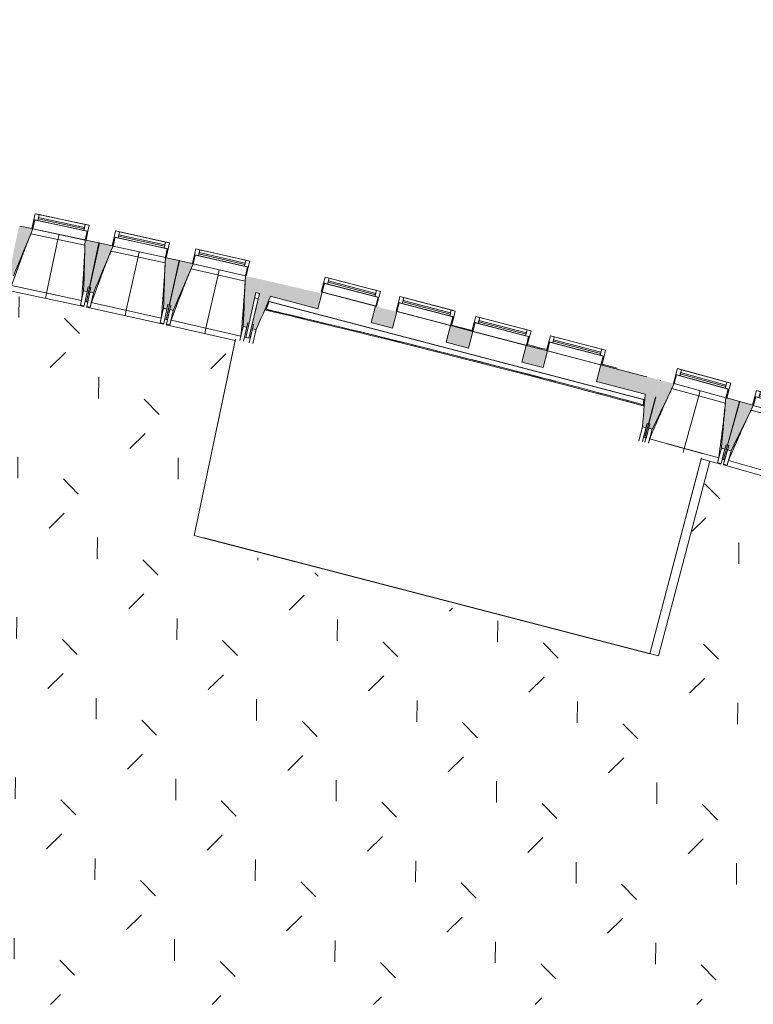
# Model space of a CAD drawing. Header units: centimetres. Extents: x -2721 to 2869, y -4046 to 286.
# Tile 19 of 29: x 441 to 1250, y -4046 to -2961. Entities that reach past the tile are written whole.
import ezdxf

# ---------------------------------------------------------------- set-up
doc = ezdxf.new("R2010")
doc.units = ezdxf.units.CM
for name, color, linetype, lineweight in [('0-1', 7, 'Continuous', 5), ('ANNOTATIONS-1', 7, 'Continuous', 18), ('MENUISERIES', 7, 'Continuous', 9), ('MENUISERIES-1', 7, 'Continuous', 13), ('MUR-1', 7, 'Continuous', 18), ('MUR_C-1', 7, 'Continuous', 18), ('OSSATURE', 7, 'Continuous', 9), ('OSSATURE_C', 7, 'Continuous', 9), ('SOL', 7, 'Continuous', 13), ('SOL-1', 7, 'Continuous', 18), ('Z', 7, 'Continuous', 9)]:
    doc.layers.add(name, color=color, linetype=linetype, lineweight=lineweight)
doc.layers.add('A-ANNO-NPLT', color=7, linetype='Continuous', lineweight=13, plot=False)
for name, color, linetype, lineweight, true_color in [('A-GLAZ-GLAS', 7, 'Continuous', 13, 0x5c63b1), ('AB1_MAC', 7, 'Continuous', 9, 0x666666), ('AB3_VEGETATION_pelouse_contour', 7, 'Continuous', 9, 0x007f3f), ('AB3_VEGETATION_pelouse_surface', 7, 'Continuous', 9, 0x007f3f), ('HACHURE_C-2', 7, 'Continuous', 13, 0x787878), ('MENUISERIES-2', 7, 'Continuous', 13, 0x5c63b1), ('OSSATURE-1', 7, 'Continuous', 5, 0x787878), ('OSSATURE-2', 5, 'Continuous', 18, 0x0000ff)]:
    doc.layers.add(name, color=color, linetype=linetype, lineweight=lineweight, true_color=true_color)

# ---------------------------------------------------------------- blocks, each defined once
blk = doc.blocks.new('XXX_VIDE FENETRE - 590-389517-2021_015_1111_DCE_1_50_Etat actuel')
at = {"layer": 'A-ANNO-NPLT'}
for p, q in [((-30.5, 0), (-30.5, -10)), ((-29.5, 0), (-30.5, 0)), ((-29.5, -10), (-29.5, 0)), ((30.5, 0), (29.5, 0)), ((29.5, 0), (29.5, -10)), ((30.5, -10), (30.5, 0)), ((-30.5, -10), (-29.5, -10)), ((-26, -10), (-30.5, -10)), ((-30.5, -10), (-30.5, -16.8)), ((-26, -16.8), (-26, -10)), ((26, -10), (26, -16.8)), ((30.5, -10), (26, -10)), ((29.5, -10), (30.5, -10)), ((30.5, -16.8), (30.5, -10)), ((-30.5, -16.8), (-26, -16.8)), ((26, -16.8), (30.5, -16.8))]:
    blk.add_line(p, q, dxfattribs=at)
at = {"layer": 'A-GLAZ-GLAS'}
for p, q in [((26, -12), (-26, -12)), ((-26, -12), (-26, -13.5)), ((-26, -13.5), (26, -13.5)), ((26, -13.5), (26, -12))]:
    blk.add_line(p, q, dxfattribs=at)
at = {"layer": 'MENUISERIES-1'}
for p, q in [((-29.5, 0), (29.5, 0)), ((29.5, 0), (-29.5, 0)), ((-30.5, -10), (-30.5, -0.1)), ((30.5, -10), (-30.5, -10)), ((-30.5, -16.8), (-30.5, -10)), ((-30.5, -10), (30.5, -10)), ((-29.5, -0.1), (-29.5, -10)), ((-29.5, -10), (29.5, -10)), ((-26, -10), (-26, -16.8)), ((26, -10), (-26, -10)), ((26, -16.8), (26, -10)), ((29.5, -10), (29.5, -0.1)), ((30.5, -0.1), (30.5, -10)), ((30.5, -10), (30.5, -16.8)), ((30.5, -16.8), (-30.5, -16.8)), ((-26, -16.8), (26, -16.8))]:
    blk.add_line(p, q, dxfattribs=at)
at = {"layer": 'MENUISERIES-2'}
for p, q in [((-26, -13.5), (-26, -12)), ((-26, -12), (26, -12)), ((26, -13.5), (-26, -13.5)), ((26, -12), (26, -13.5))]:
    blk.add_line(p, q, dxfattribs=at)
blk = doc.blocks.new('XXX_VIDE FENETRE - 590-V13-2021_015_1111_DCE_1_50_Etat actuel')
at = {"layer": 'A-ANNO-NPLT'}
for p, q in [((-30.5, 0), (-30.5, -10)), ((-29.5, 0), (-30.5, 0)), ((-29.5, -10), (-29.5, 0)), ((30.5, 0), (29.5, 0)), ((29.5, 0), (29.5, -10)), ((30.5, -10), (30.5, 0)), ((-30.5, -10), (-29.5, -10)), ((-26, -10), (-30.5, -10)), ((-30.5, -10), (-30.5, -16.8)), ((-26, -16.8), (-26, -10)), ((26, -10), (26, -16.8)), ((30.5, -10), (26, -10)), ((29.5, -10), (30.5, -10)), ((30.5, -16.8), (30.5, -10)), ((-30.5, -16.8), (-26, -16.8)), ((26, -16.8), (30.5, -16.8))]:
    blk.add_line(p, q, dxfattribs=at)
at = {"layer": 'A-GLAZ-GLAS'}
for p, q in [((26, -12), (-26, -12)), ((-26, -12), (-26, -13.5)), ((-26, -13.5), (26, -13.5)), ((26, -13.5), (26, -12))]:
    blk.add_line(p, q, dxfattribs=at)
at = {"layer": 'MENUISERIES-1'}
for p, q in [((-29.5, 0), (29.5, 0)), ((29.5, 0), (-29.5, 0)), ((-30.5, -10), (-30.5, -0.1)), ((30.5, -10), (-30.5, -10)), ((-30.5, -16.8), (-30.5, -10)), ((-30.5, -10), (30.5, -10)), ((-29.5, -0.1), (-29.5, -10)), ((-29.5, -10), (29.5, -10)), ((-26, -10), (-26, -16.8)), ((26, -10), (-26, -10)), ((26, -16.8), (26, -10)), ((29.5, -10), (29.5, -0.1)), ((30.5, -0.1), (30.5, -10)), ((30.5, -10), (30.5, -16.8)), ((30.5, -16.8), (-30.5, -16.8)), ((-26, -16.8), (26, -16.8))]:
    blk.add_line(p, q, dxfattribs=at)
at = {"layer": 'MENUISERIES-2'}
for p, q in [((-26, -13.5), (-26, -12)), ((-26, -12), (26, -12)), ((26, -13.5), (-26, -13.5)), ((26, -12), (26, -13.5))]:
    blk.add_line(p, q, dxfattribs=at)
blk = doc.blocks.new('XXX_VIDE FENETRE - 590-V14-2021_015_1111_DCE_1_50_Etat actuel')
at = {"layer": 'A-ANNO-NPLT'}
for p, q in [((-30.5, 0), (-30.5, -10)), ((-29.5, 0), (-30.5, 0)), ((-29.5, -10), (-29.5, 0)), ((30.5, 0), (29.5, 0)), ((29.5, 0), (29.5, -10)), ((30.5, -9.9), (30.5, 0)), ((-30.5, -10), (-29.5, -10)), ((-26, -10), (-30.5, -10)), ((-30.5, -10), (-30.5, -16.8)), ((-26, -16.8), (-26, -10)), ((26, -10), (26, -16.8)), ((30.5, -10), (26, -10)), ((29.5, -10), (30.5, -10)), ((30.5, -16.8), (30.5, -10)), ((-30.5, -16.8), (-26, -16.8)), ((26, -16.8), (30.5, -16.8))]:
    blk.add_line(p, q, dxfattribs=at)
at = {"layer": 'A-GLAZ-GLAS'}
for p, q in [((26, -12), (-26, -12)), ((-26, -12), (-26, -13.5)), ((-26, -13.5), (26, -13.5)), ((26, -13.5), (26, -12))]:
    blk.add_line(p, q, dxfattribs=at)
at = {"layer": 'MENUISERIES-1'}
for p, q in [((-29.5, 0), (29.5, 0)), ((29.5, 0), (-29.5, 0)), ((-30.5, -10), (-30.5, -0.1)), ((30.5, -10), (-30.5, -10)), ((-30.5, -16.8), (-30.5, -10)), ((-30.5, -10), (30.5, -10)), ((-29.5, -0.1), (-29.5, -10)), ((-29.5, -10), (29.5, -10)), ((-26, -10), (-26, -16.8)), ((26, -10), (-26, -10)), ((26, -16.8), (26, -10)), ((29.5, -10), (29.5, -0.1)), ((30.5, -0.1), (30.5, -9.9)), ((30.5, -10), (30.5, -16.8)), ((30.5, -16.8), (-30.5, -16.8)), ((-26, -16.8), (26, -16.8))]:
    blk.add_line(p, q, dxfattribs=at)
at = {"layer": 'MENUISERIES-2'}
for p, q in [((-26, -13.5), (-26, -12)), ((-26, -12), (26, -12)), ((26, -13.5), (-26, -13.5)), ((26, -12), (26, -13.5))]:
    blk.add_line(p, q, dxfattribs=at)
blk = doc.blocks.new('XXX_VIDE FENETRE - 590-V15-2021_015_1111_DCE_1_50_Etat actuel')
at = {"layer": 'A-ANNO-NPLT'}
for p, q in [((-30.5, 0), (-30.5, -10)), ((-29.5, 0), (-30.5, 0)), ((-29.5, -10), (-29.5, 0)), ((30.5, 0), (29.5, 0)), ((29.5, 0), (29.5, -10)), ((30.5, -10), (30.5, 0)), ((-30.5, -10), (-29.5, -10)), ((-26, -10), (-30.5, -10)), ((-30.5, -10), (-30.5, -16.8)), ((-26, -16.8), (-26, -10)), ((26, -10), (26, -16.8)), ((30.5, -10), (26, -10)), ((29.5, -10), (30.5, -10)), ((30.5, -16.8), (30.5, -10)), ((-30.5, -16.8), (-26, -16.8)), ((26, -16.8), (30.5, -16.8))]:
    blk.add_line(p, q, dxfattribs=at)
at = {"layer": 'A-GLAZ-GLAS'}
for p, q in [((26, -12), (-26, -12)), ((-26, -12), (-26, -13.5)), ((-26, -13.5), (26, -13.5)), ((26, -13.5), (26, -12))]:
    blk.add_line(p, q, dxfattribs=at)
at = {"layer": 'MENUISERIES-1'}
for p, q in [((-30.5, 0), (29.6, 0)), ((-30.5, -10), (-30.5, 0)), ((-29.5, 0), (-29.5, -10)), ((29.5, 0), (-29.5, 0)), ((29.5, -0.2), (29.5, 0)), ((30.5, -10), (-30.5, -10)), ((-30.5, -16.8), (-30.5, -10)), ((-30.5, -10), (30.5, -10)), ((-29.5, -10), (29.5, -10)), ((-26, -10), (-26, -16.8)), ((26, -10), (-26, -10)), ((26, -16.8), (26, -10)), ((29.5, -10), (29.5, -0.3)), ((30.5, -0.3), (30.5, -10)), ((30.5, -10), (30.5, -16.8)), ((30.5, -16.8), (-30.5, -16.8)), ((-26, -16.8), (26, -16.8))]:
    blk.add_line(p, q, dxfattribs=at)
at = {"layer": 'MENUISERIES-2'}
for p, q in [((-26, -13.5), (-26, -12)), ((-26, -12), (26, -12)), ((26, -13.5), (-26, -13.5)), ((26, -12), (26, -13.5))]:
    blk.add_line(p, q, dxfattribs=at)
blk = doc.blocks.new('XXX_VIDE FENETRE - 610-400400-2021_015_1111_DCE_1_50_Etat actuel')
at = {"layer": 'A-ANNO-NPLT'}
for p, q in [((-31.5, 0), (-31.5, -10)), ((-30.5, 0), (-31.5, 0)), ((-30.5, -10), (-30.5, 0)), ((31.5, 0), (30.5, 0)), ((30.5, 0), (30.5, -10)), ((31.5, -10), (31.5, 0)), ((-31.5, -10), (-30.5, -10)), ((-27, -10), (-31.5, -10)), ((-31.5, -10), (-31.5, -16.8)), ((-27, -16.8), (-27, -10)), ((27, -10), (27, -16.8)), ((31.5, -10), (27, -10)), ((30.5, -10), (31.5, -10)), ((31.5, -16.8), (31.5, -10)), ((-31.5, -16.8), (-27, -16.8)), ((27, -16.8), (31.5, -16.8))]:
    blk.add_line(p, q, dxfattribs=at)
at = {"layer": 'A-GLAZ-GLAS'}
for p, q in [((27, -12), (-27, -12)), ((-27, -12), (-27, -13.5)), ((-27, -13.5), (27, -13.5)), ((27, -13.5), (27, -12))]:
    blk.add_line(p, q, dxfattribs=at)
at = {"layer": 'MENUISERIES-1'}
for p, q in [((-31.5, -10), (-31.5, 0)), ((-31.5, 0), (31.5, 0)), ((30.5, 0), (-30.5, 0)), ((-30.5, 0), (-30.5, -10)), ((30.5, -10), (30.5, 0)), ((31.5, 0), (31.5, -10)), ((31.5, -10), (-31.5, -10)), ((-31.5, -16.8), (-31.5, -10)), ((-31.5, -10), (31.5, -10)), ((-30.5, -10), (30.5, -10)), ((-27, -10), (-27, -16.8)), ((27, -10), (-27, -10)), ((27, -16.8), (27, -10)), ((31.5, -10), (31.5, -16.8)), ((31.5, -16.8), (-31.5, -16.8)), ((-27, -16.8), (27, -16.8))]:
    blk.add_line(p, q, dxfattribs=at)
at = {"layer": 'MENUISERIES-2'}
for p, q in [((-27, -13.5), (-27, -12)), ((-27, -12), (27, -12)), ((27, -13.5), (-27, -13.5)), ((27, -12), (27, -13.5))]:
    blk.add_line(p, q, dxfattribs=at)
blk = doc.blocks.new('B02_ARC_rvt-1-2021_015_1111_DCE_1_50_Etat actuel')
at = {"layer": 'MENUISERIES'}
for name, p, rotation in [('XXX_VIDE FENETRE - 590-389517-2021_015_1111_DCE_1_50_Etat actuel', (484.4, -3197.5), 167.956509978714), ('XXX_VIDE FENETRE - 590-389517-2021_015_1111_DCE_1_50_Etat actuel', (572.8, -3216.7), 167.544875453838), ('XXX_VIDE FENETRE - 590-V13-2021_015_1111_DCE_1_50_Etat actuel', (661.1, -3236.5), 167.1332409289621), ('XXX_VIDE FENETRE - 610-400400-2021_015_1111_DCE_1_50_Etat actuel', (804, -3268.7), 165.3533528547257), ('XXX_VIDE FENETRE - 610-400400-2021_015_1111_DCE_1_50_Etat actuel', (886.4, -3290.2), 165.3533528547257), ('XXX_VIDE FENETRE - 610-400400-2021_015_1111_DCE_1_50_Etat actuel', (970, -3312.1), 165.3533528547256), ('XXX_VIDE FENETRE - 610-400400-2021_015_1111_DCE_1_50_Etat actuel', (1052.2, -3333.5), 165.3533528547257), ('XXX_VIDE FENETRE - 590-V14-2021_015_1111_DCE_1_50_Etat actuel', (1191, -3369.7), 164.6538279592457), ('XXX_VIDE FENETRE - 590-V15-2021_015_1111_DCE_1_50_Etat actuel', (1278.1, -3393.9), 164.6538279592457)]:
    blk.add_blockref(name, p, dxfattribs=dict(at, rotation=rotation))
blk = doc.blocks.new('20_MUR PREFA_01 - MODULE_01 B-V25-2021_015_1111_DCE_1_50_Etat actuel')
at = {"layer": 'Z'}
for p, q in [((0, 70.8), (0, 66.1)), ((0, 66.1), (0, 5.8)), ((0, 0.1), (0, 5.8))]:
    blk.add_line(p, q, dxfattribs=at)
blk = doc.blocks.new('20_MUR PREFA_01 - MODULE_01 B-3165811-2021_015_1111_DCE_1_50_Etat actuel')
at = {"layer": 'Z'}
for p, q in [((0, 72.2), (0, 66.1)), ((0, 66.1), (0, 5.8)), ((0, 0.1), (0, 5.8))]:
    blk.add_line(p, q, dxfattribs=at)
blk = doc.blocks.new('B02_DC_STR_rvt-1-2021_015_1111_DCE_1_50_Etat actuel')
at = {"layer": 'HACHURE_C-2'}
h = blk.add_hatch(color=256, dxfattribs=at)
h.paths.add_polyline_path([(1142.4, -3376.7), (1147.4, -3358.4), (1146.9, -3358.3), (1142, -3376.7)])
h.paths.add_polyline_path([(1130.5, -3373.6), (1132.1, -3354.4), (1081.8, -3341.3), (1076.9, -3359.6), (1122.3, -3371.5)])
h.paths.add_polyline_path([(1017.9, -3344.2), (1022.7, -3325.8), (999.5, -3319.8), (994.7, -3338.1), (1011.4, -3342.5)])
h.paths.add_polyline_path([(935.7, -3322.7), (940.5, -3304.3), (915.9, -3297.9), (911.1, -3316.3), (928.4, -3320.8)])
h.paths.add_polyline_path([(852.1, -3300.9), (856.9, -3282.5), (855.9, -3282.2), (855.9, -3282.5), (834.4, -3277.2), (834.5, -3276.6), (833.4, -3276.4), (828.6, -3294.7), (845.1, -3299.1)])
h.paths.add_polyline_path([(769.8, -3279.4), (774.5, -3261), (773.5, -3260.8), (773, -3262.4), (724, -3251), (717.5, -3265.7), (729.3, -3268.8)])
h.paths.add_polyline_path([(705.3, -3262.5), (708.8, -3247.5), (704.9, -3246.6), (701.5, -3261.5)])
at = {"layer": 'OSSATURE-1'}
for points in [[(434.3, -3243), (455.5, -3191.4), (440.4, -3188.1), (430, -3237), (431.4, -3237.3), (430.4, -3242.2), (431.4, -3242.4)], [(515.5, -3260.3), (516.5, -3255.4), (518, -3255.8), (528.4, -3206.8), (513.2, -3203.7), (511.5, -3259.5), (512.2, -3259.6)], [(522.4, -3261.8), (544, -3210.3), (528.9, -3206.9), (518.1, -3255.8), (519.6, -3256.1), (518.5, -3261), (519.6, -3261.2)], [(603.4, -3279.7), (604.5, -3274.9), (606, -3275.2), (616.8, -3226.3), (601.6, -3223.1), (599.5, -3278.9), (600.3, -3279)], [(610.3, -3281.3), (632.3, -3230), (617.2, -3226.4), (606.1, -3275.2), (607.5, -3275.5), (606.4, -3280.4), (607.5, -3280.7)], [(691.3, -3299.8), (692.4, -3294.9), (693.8, -3295.2), (704.9, -3246.6), (690.8, -3243.5), (690.8, -3243.3), (689.8, -3243.1), (687.4, -3298.9), (688.3, -3299.1)], [(701.6, -3302.4), (724, -3251), (719.7, -3250), (708.9, -3247.5), (697.4, -3296.3), (698.8, -3296.6), (697.7, -3301.5), (698.8, -3301.8)], [(1131.5, -3410.5), (1132.7, -3405.7), (1134.2, -3406.1), (1146.9, -3358), (1132.1, -3354), (1127.6, -3409.5), (1129.1, -3409.9)], [(1138.3, -3412.2), (1162.5, -3361.9), (1161.6, -3361.6), (1161.5, -3361.9), (1147.5, -3358.1), (1134.4, -3405.9), (1135.8, -3406.3), (1134.5, -3411.1), (1135.8, -3411.5)], [(1218.4, -3434.2), (1219.7, -3429.3), (1221.2, -3429.7), (1234.4, -3381.5), (1219.4, -3377.5), (1214.5, -3433.1), (1216.4, -3433.6)], [(1225.2, -3436.1), (1249.6, -3386.1), (1248.7, -3385.8), (1248.7, -3385.5), (1234.9, -3381.6), (1221.4, -3429.8), (1222.7, -3430.2), (1221.4, -3435), (1222.7, -3435.4)]]:
    blk.add_hatch(color=256, dxfattribs=at).paths.add_polyline_path(points)
at = {"layer": 'ANNOTATIONS-1'}
for p, q in [((528.9, -3206.9), (528.4, -3206.8)), ((617.2, -3226.4), (616.8, -3226.3)), ((1099.8, -3344.9), (1083, -3340.4)), ((1234.9, -3381.6), (1234.4, -3381.5))]:
    blk.add_line(p, q, dxfattribs=at)
for start, end in [(75.83613, 75.9426), (75.4494, 75.54949)]:
    blk.add_arc((-2141.9, -15514), 12593.5, start, end, dxfattribs=at)
at = {"layer": 'MUR-1'}
for p, q in [((834.5, -3276.6), (773.6, -3260.7)), ((774.6, -3261), (833.4, -3276.4)), ((703.9, -3268.4), (700.2, -3267.4)), ((700.2, -3267.4), (703.9, -3268.4)), ((1129.8, -3379.7), (715.4, -3271.3)), ((716, -3271.5), (1129, -3379.5)), ((1132.1, -3354.4), (855.9, -3282.2)), ((856.9, -3282.5), (915.9, -3297.9)), ((940.5, -3304.3), (999.5, -3319.8)), ((1022.7, -3325.8), (1081.8, -3341.3)), ((1147.4, -3358.4), (1146.9, -3358.3)), ((1140.8, -3382.5), (1140.5, -3382.5)), ((1140.5, -3382.5), (1140.8, -3382.5))]:
    blk.add_line(p, q, dxfattribs=at)
for start, end in [(74.82643, 76.78236), (76.51848, 76.78244), (75.87306, 76.33854), (75.28268, 75.81048), (74.82636, 75.12031)]:
    blk.add_arc((-2159.2, -15507.5), 12560.2, start, end, dxfattribs=at)
at = {"layer": 'MUR_C-1'}
for p, q in [((701.5, -3261.5), (705.3, -3262.5)), ((769.8, -3279.4), (774.6, -3261)), ((774.6, -3261), (773.6, -3260.7)), ((717.5, -3265.7), (769.8, -3279.4)), ((833.4, -3276.4), (828.6, -3294.7)), ((834.5, -3276.6), (833.4, -3276.4)), ((852.1, -3300.9), (856.9, -3282.5)), ((856.9, -3282.5), (855.9, -3282.2)), ((828.6, -3294.7), (852.1, -3300.9)), ((915.9, -3297.9), (911.1, -3316.3)), ((940.5, -3304.3), (915.9, -3297.9)), ((935.7, -3322.7), (940.5, -3304.3)), ((911.1, -3316.3), (935.7, -3322.7)), ((999.5, -3319.8), (994.7, -3338.1)), ((1022.7, -3325.8), (999.5, -3319.8)), ((1017.9, -3344.2), (1022.7, -3325.8)), ((994.7, -3338.1), (1017.9, -3344.2)), ((1081.8, -3341.3), (1076.9, -3359.6)), ((1132.1, -3354.4), (1081.8, -3341.3)), ((1076.9, -3359.6), (1130.5, -3373.6)), ((1147.4, -3358.4), (1146.9, -3358.3)), ((1142, -3376.7), (1142.4, -3376.7))]:
    blk.add_line(p, q, dxfattribs=at)
at = {"layer": 'OSSATURE'}
for p, q in [((513, -3209.5), (453.3, -3196.8)), ((455.5, -3191.4), (513.2, -3203.7)), ((544, -3210.3), (601.6, -3223.1)), ((601.4, -3228.9), (541.7, -3215.8)), ((632.3, -3230), (689.8, -3243.1)), ((689.5, -3249), (630, -3235.4)), ((432, -3253.9), (509.2, -3270.4)), ((426.8, -3259), (511.9, -3277.1)), ((511.5, -3259.5), (508.1, -3275.4)), ((515.5, -3260.3), (512.1, -3276.3)), ((516.5, -3255.4), (514.3, -3265.7)), ((514.6, -3271.5), (518.1, -3255.8)), ((518, -3255.8), (514.6, -3271.5)), ((515, -3276.9), (518.5, -3261)), ((517.3, -3266.3), (519.6, -3256.1)), ((518.9, -3277.7), (522.4, -3261.8)), ((512.1, -3276.3), (508.1, -3275.4)), ((508.1, -3275.4), (508.2, -3275.4)), ((512.1, -3276.2), (511.9, -3277.1)), ((514.3, -3265.7), (513.1, -3271.2)), ((513.1, -3271.4), (514.6, -3271.7)), ((514.6, -3271.7), (516, -3272)), ((516.1, -3271.8), (517.3, -3266.3)), ((520, -3272.7), (597.1, -3289.7)), ((604.5, -3274.9), (602.2, -3285.1)), ((602.5, -3290.9), (606.1, -3275.2)), ((606, -3275.2), (602.5, -3290.9)), ((605.2, -3285.7), (607.5, -3275.5)), ((716, -3271.5), (712.3, -3280.9)), ((514.8, -3277.8), (515, -3276.9)), ((514.8, -3277.8), (599.7, -3296.5)), ((518.9, -3277.7), (515, -3276.9)), ((518.9, -3277.7), (518.9, -3277.7)), ((599.5, -3278.9), (596, -3294.8)), ((603.4, -3279.7), (599.9, -3295.6)), ((602.2, -3285.1), (601, -3290.6)), ((602.8, -3296.3), (606.4, -3280.4)), ((604, -3291.2), (605.2, -3285.7)), ((606.7, -3297.2), (610.3, -3281.3)), ((599.9, -3295.6), (596, -3294.8)), ((596, -3294.8), (596, -3294.8)), ((599.9, -3295.6), (599.7, -3296.5)), ((601, -3290.8), (602.5, -3291.1)), ((602.5, -3291), (602.5, -3291.1)), ((602.5, -3291.1), (603.9, -3291.4)), ((602.6, -3297.2), (602.8, -3296.3)), ((602.6, -3297.2), (678.5, -3314.5)), ((606.7, -3297.2), (602.8, -3296.3)), ((606.7, -3297.1), (606.7, -3297.2)), ((607.9, -3292.1), (684.8, -3309.7)), ((692.4, -3294.9), (690, -3305.1)), ((693.8, -3295.2), (690.2, -3311)), ((693.7, -3311.7), (697.4, -3296.3)), ((695.2, -3312), (698.8, -3296.6)), ((687.4, -3298.9), (683.8, -3314.3)), ((691.3, -3299.8), (687.7, -3315.2)), ((690, -3305.1), (688.8, -3310.6)), ((694, -3316.9), (697.7, -3301.5)), ((697.9, -3317.8), (701.6, -3302.4)), ((1162.5, -3361.9), (1219.4, -3377.5)), ((1218.9, -3383.3), (1160, -3367.2)), ((1128.2, -3386.5), (1129, -3379.5)), ((1305.9, -3407.8), (1247.2, -3391.2)), ((1132.7, -3405.7), (1128.7, -3421)), ((1130.1, -3421.4), (1134.4, -3405.9)), ((1134.2, -3406.1), (1130.1, -3421.4)), ((1133, -3416.4), (1135.8, -3406.3)), ((1127.6, -3409.5), (1123.5, -3424.8)), ((1131.5, -3410.5), (1127.4, -3425.8)), ((1130.3, -3426.4), (1134.5, -3411.1)), ((1131.5, -3421.9), (1133, -3416.4)), ((1134.2, -3427.4), (1138.3, -3412.2)), ((1135.4, -3422.9), (1211.6, -3443.8)), ((1214.5, -3433.1), (1210.2, -3448.8)), ((1218.4, -3434.2), (1214.1, -3449.9)), ((1219.7, -3429.3), (1216.9, -3439.4)), ((1221.2, -3429.7), (1216.9, -3445.2)), ((1216.9, -3445.2), (1221.3, -3429.8)), ((1216.9, -3450.7), (1221.4, -3435)), ((1219.9, -3440.3), (1222.7, -3430.2)), ((1220.8, -3451.7), (1225.2, -3436.1)), ((1192.3, -3444.8), (1213.8, -3450.7)), ((1214.1, -3449.9), (1210.2, -3448.8)), ((1210.2, -3448.8), (1210.2, -3448.8)), ((1214.1, -3449.8), (1213.8, -3450.7)), ((1215.4, -3445), (1216.8, -3445.4)), ((1216.9, -3439.4), (1215.5, -3444.8)), ((1216.8, -3445.4), (1216.9, -3445.3)), ((1216.8, -3445.4), (1218.3, -3445.9)), ((1218.3, -3445.6), (1219.9, -3440.3)), ((1222.2, -3446.8), (1298.2, -3468.2)), ((1216.7, -3451.5), (1216.9, -3450.6)), ((1216.7, -3451.5), (1300.4, -3475.2)), ((1220.8, -3451.7), (1216.9, -3450.7)), ((1220.8, -3451.7), (1220.8, -3451.7))]:
    blk.add_line(p, q, dxfattribs=at)
at = {"layer": 'OSSATURE', "flags": 128}
for points in [[(508.2, -3275.4), (508.4, -3274.4), (508.6, -3273.4), (508.8, -3272.4), (509, -3271.4), (509.2, -3270.4)], [(520, -3272.7), (519.8, -3273.7), (519.6, -3274.7), (519.3, -3275.7), (519.1, -3276.7), (518.9, -3277.7)], [(596, -3294.8), (596.2, -3293.8), (596.4, -3292.7), (596.7, -3291.7), (596.9, -3290.7), (597.1, -3289.7)], [(607.9, -3292.1), (607.6, -3293.1), (607.4, -3294.1), (607.2, -3295.1), (606.9, -3296.1), (606.7, -3297.1)], [(683.8, -3314.3), (684, -3313.7), (684.2, -3312.7), (684.4, -3311.7), (684.6, -3310.7), (684.8, -3309.7)], [(1135.4, -3422.9), (1135.1, -3423.9), (1134.9, -3424.9), (1134.6, -3425.9), (1134.3, -3426.9), (1134.2, -3427.4)], [(1210.2, -3448.8), (1210.5, -3447.8), (1210.8, -3446.8), (1211, -3445.8), (1211.3, -3444.8), (1211.6, -3443.8)], [(1222.2, -3446.8), (1221.9, -3447.8), (1221.6, -3448.8), (1221.4, -3449.8), (1221.1, -3450.7), (1220.8, -3451.7)]]:
    blk.add_lwpolyline(points, dxfattribs=at)
at = {"layer": 'OSSATURE'}
for points, knots in [([(453.3, -3196.8), (451.8, -3200.7), (449.4, -3206.8), (446.2, -3215), (443.6, -3222), (440.8, -3229.6), (436.8, -3240.4), (433.9, -3248.5), (432, -3253.9)], [0.0183454, 0.0183454, 0.0183454, 0.0183454, 0.2222222, 0.3333333, 0.4444444, 0.5833333, 0.7222222, 1, 1, 1, 1]), ([(509.2, -3270.4), (509.6, -3265.8), (510.1, -3258.9), (510.8, -3249.8), (511.3, -3242.3), (511.8, -3234.3), (512.3, -3225.7), (512.7, -3217.4), (512.9, -3212), (513, -3209.5)], [0, 0, 0, 0, 0.2222222, 0.3333333, 0.4444444, 0.5833333, 0.7222222, 0.8611111, 0.9816328, 0.9816328, 0.9816328, 0.9816328]), ([(541.8, -3215.8), (540.2, -3219.7), (537.7, -3225.7), (534.5, -3234), (531.8, -3240.9), (528.9, -3248.5), (524.9, -3259.2), (522, -3267.3), (520, -3272.7)], [0.0183454, 0.0183454, 0.0183454, 0.0183454, 0.2222222, 0.3333333, 0.4444444, 0.5833333, 0.7222222, 1, 1, 1, 1]), ([(597.1, -3289.7), (597.5, -3285.2), (598.1, -3278.3), (598.8, -3269.1), (599.4, -3261.7), (599.9, -3253.6), (600.5, -3245), (601, -3236.8), (601.2, -3231.4), (601.3, -3228.9)], [0, 0, 0, 0, 0.2222222, 0.3333333, 0.4444444, 0.5833333, 0.7222222, 0.8611111, 0.9816328, 0.9816328, 0.9816328, 0.9816328]), ([(630, -3235.4), (628.4, -3239.3), (625.9, -3245.3), (622.7, -3253.5), (619.9, -3260.5), (617, -3268), (612.9, -3278.7), (609.9, -3286.8), (607.9, -3292.1)], [0.0183454, 0.0183454, 0.0183454, 0.0183454, 0.2222222, 0.3333333, 0.4444444, 0.5833333, 0.7222222, 1, 1, 1, 1]), ([(684.8, -3309.7), (685.3, -3305.2), (685.9, -3298.3), (686.7, -3289.1), (687.3, -3281.7), (687.9, -3273.7), (688.6, -3265.1), (689.1, -3256.8), (689.4, -3251.4), (689.5, -3249)], [0, 0, 0, 0, 0.2222222, 0.3333333, 0.4444444, 0.5833333, 0.7222222, 0.8611111, 0.9816328, 0.9816328, 0.9816328, 0.9816328]), ([(1160, -3367.2), (1158.2, -3371), (1155.5, -3376.9), (1151.9, -3385), (1148.8, -3391.8), (1145.6, -3399.2), (1141, -3409.7), (1137.6, -3417.6), (1135.4, -3422.9)], [0.0183454, 0.0183454, 0.0183454, 0.0183454, 0.2222222, 0.3333333, 0.4444444, 0.5833333, 0.7222222, 1, 1, 1, 1]), ([(1216.8, -3402.8), (1216.9, -3401.6), (1217.4, -3397.6), (1218.1, -3391.1), (1218.6, -3385.8), (1218.9, -3383.3)], [0.6666667, 0.6666667, 0.6666667, 0.6666667, 0.7222222, 0.8611111, 0.9816328, 0.9816328, 0.9816328, 0.9816328]), ([(1247.2, -3391.2), (1245.4, -3395), (1242.6, -3400.9), (1238.9, -3408.9), (1235.8, -3415.7), (1232.5, -3423.1), (1227.9, -3433.6), (1224.5, -3441.5), (1222.2, -3446.8)], [0.0183454, 0.0183454, 0.0183454, 0.0183454, 0.2222222, 0.3333333, 0.4444444, 0.5833333, 0.7222222, 1, 1, 1, 1]), ([(1211.6, -3443.8), (1212.2, -3439.3), (1213.1, -3432.4), (1214.3, -3423.3), (1215.2, -3415.9), (1216.1, -3409.1), (1216.6, -3404.5), (1216.8, -3402.8)], [0, 0, 0, 0, 0.2222222, 0.3333333, 0.4444444, 0.5833333, 0.6664484, 0.6664484, 0.6664484, 0.6664484])]:
    blk.add_open_spline(points, degree=3, knots=knots, dxfattribs=at)
at = {"layer": 'OSSATURE_C'}
for p, q in [((454.6, -3191.1), (441.6, -3188.3)), ((528.4, -3206.8), (514.2, -3203.8)), ((518, -3255.8), (528.4, -3206.8)), ((528.9, -3206.9), (518.1, -3255.8)), ((543, -3210.1), (530.1, -3207.2)), ((616.8, -3226.3), (602.6, -3223.2)), ((606, -3275.2), (616.8, -3226.3)), ((617.2, -3226.4), (606.1, -3275.2)), ((631.3, -3229.7), (618.4, -3226.7)), ((511.5, -3259.5), (515.5, -3260.3)), ((515.5, -3260.3), (516.5, -3255.4)), ((516.5, -3255.4), (518, -3255.8)), ((518.1, -3255.8), (519.6, -3256.1)), ((519.6, -3256.1), (518.5, -3261)), ((518.5, -3261), (522.4, -3261.8)), ((693.8, -3295.2), (701.5, -3261.5)), ((705.3, -3262.5), (697.4, -3296.3)), ((603.4, -3279.7), (604.5, -3274.9)), ((604.5, -3274.9), (606, -3275.2)), ((606.1, -3275.2), (607.5, -3275.5)), ((607.5, -3275.5), (606.4, -3280.4)), ((599.5, -3278.9), (603.4, -3279.7)), ((606.4, -3280.4), (610.3, -3281.3)), ((691.3, -3299.8), (692.4, -3294.9)), ((692.4, -3294.9), (693.8, -3295.2)), ((697.4, -3296.3), (698.8, -3296.6)), ((698.8, -3296.6), (697.7, -3301.5)), ((687.4, -3298.9), (691.3, -3299.8)), ((697.7, -3301.5), (701.6, -3302.4)), ((1132.1, -3354), (1132.1, -3354.4)), ((1146.9, -3358.3), (1147, -3358)), ((1147.5, -3358.1), (1147.4, -3358.4)), ((1134.2, -3406.1), (1142, -3376.7)), ((1142.4, -3376.7), (1134.4, -3405.9)), ((1234.4, -3381.5), (1220.4, -3377.7)), ((1221.2, -3429.7), (1234.4, -3381.5)), ((1234.9, -3381.6), (1221.3, -3429.8)), ((1248.8, -3385.6), (1234.9, -3381.6)), ((1131.5, -3410.5), (1132.7, -3405.7)), ((1132.7, -3405.7), (1134.2, -3406.1)), ((1134.4, -3405.9), (1135.8, -3406.3)), ((1135.8, -3406.3), (1134.5, -3411.1)), ((1127.6, -3409.5), (1131.5, -3410.5)), ((1134.5, -3411.1), (1138.3, -3412.2)), ((1214.5, -3433.1), (1218.4, -3434.2)), ((1218.4, -3434.2), (1219.7, -3429.3)), ((1219.7, -3429.3), (1221.2, -3429.7)), ((1221.3, -3429.8), (1222.7, -3430.2)), ((1222.7, -3430.2), (1221.4, -3435)), ((1221.4, -3435), (1225.2, -3436.1))]:
    blk.add_line(p, q, dxfattribs=at)
at = {"layer": 'OSSATURE_C', "flags": 128}
for points in [[(434.3, -3243), (436.9, -3236.5), (439.6, -3230.1), (442.3, -3223.6), (444.9, -3217.2), (447.6, -3210.7), (450.2, -3204.2), (452.9, -3197.8), (455.5, -3191.3)], [(513.2, -3203.6), (513, -3210.6), (512.8, -3217.6), (512.6, -3224.6), (512.4, -3231.6), (512.2, -3238.5), (512, -3245.5), (511.8, -3252.5), (511.5, -3259.5)], [(522.4, -3261.8), (525.1, -3255.4), (527.8, -3248.9), (530.5, -3242.5), (533.2, -3236.1), (535.9, -3229.6), (538.6, -3223.2), (541.3, -3216.7), (544, -3210.3)], [(601.6, -3223), (601.4, -3230), (601.1, -3237), (600.8, -3244), (600.6, -3250.9), (600.3, -3257.9), (600, -3264.9), (599.8, -3271.9), (599.5, -3278.9)], [(610.3, -3281.3), (613.1, -3274.9), (615.8, -3268.4), (618.6, -3262), (621.3, -3255.6), (624.1, -3249.2), (626.8, -3242.7), (629.6, -3236.3), (632.3, -3229.9)], [(689.9, -3243), (689.5, -3250), (689.2, -3257), (688.9, -3264), (688.6, -3271), (688.3, -3277.9), (688, -3284.9), (687.7, -3291.9), (687.4, -3298.9)], [(701.6, -3302.4), (704.2, -3296.3), (706.9, -3290.2), (709.6, -3284.1), (712.2, -3277.9), (714.9, -3271.8), (717.5, -3265.7)], [(1138.3, -3412.2), (1141.4, -3405.9), (1144.4, -3399.6), (1147.4, -3393.3), (1150.4, -3387), (1153.5, -3380.7), (1156.5, -3374.4), (1159.5, -3368.1), (1162.5, -3361.8)], [(1130.5, -3373.6), (1130, -3379.6), (1129.5, -3385.6), (1129.1, -3391.6), (1128.6, -3397.6), (1128.1, -3403.5), (1127.6, -3409.5)], [(1219.4, -3377.4), (1218.8, -3384.4), (1218.2, -3391.3), (1217.6, -3398.3), (1217, -3405.3), (1216.4, -3412.2), (1215.8, -3419.2), (1215.1, -3426.1), (1214.5, -3433.1)], [(1225.2, -3436.1), (1228.3, -3429.8), (1231.3, -3423.5), (1234.4, -3417.2), (1237.5, -3411), (1240.6, -3404.7), (1243.6, -3398.4), (1246.7, -3392.1), (1249.6, -3386.1)]]:
    blk.add_lwpolyline(points, dxfattribs=at)
at = {"layer": 'SOL-1'}
for p, q in [((514.6, -3271.5), (528.9, -3206.9)), ((530.1, -3207.2), (543, -3210.1)), ((616.8, -3226.3), (602.5, -3290.9)), ((602.6, -3223.2), (616.8, -3226.3)), ((516.1, -3271.9), (513.1, -3271.3)), ((513.1, -3271.3), (516.1, -3271.9)), ((516.1, -3271.8), (514.6, -3271.5)), ((712.6, -3280.1), (712.3, -3280.9)), ((712.3, -3280.9), (712.6, -3280.1)), ((602.5, -3290.9), (601, -3290.6)), ((601, -3290.7), (603.9, -3291.3)), ((603.9, -3291.3), (602.5, -3291)), ((1216.9, -3445.2), (1234.9, -3381.6)), ((1234.9, -3381.6), (1248.8, -3385.6)), ((1128.2, -3386.5), (1128.3, -3385.2)), ((1128.3, -3385.2), (1128.2, -3386.5)), ((1215.4, -3444.9), (1218.3, -3445.7)), ((1218.3, -3445.6), (1216.9, -3445.2))]:
    blk.add_line(p, q, dxfattribs=at)
at = {"layer": 'OSSATURE-2'}
for name, p, rotation in [('20_MUR PREFA_01 - MODULE_01 B-3165811-2021_015_1111_DCE_1_50_Etat actuel', (484.4, -3197.5), 167.9565099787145), ('20_MUR PREFA_01 - MODULE_01 B-3165811-2021_015_1111_DCE_1_50_Etat actuel', (572.8, -3216.6), 167.5448754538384), ('20_MUR PREFA_01 - MODULE_01 B-3165811-2021_015_1111_DCE_1_50_Etat actuel', (661.1, -3236.5), 167.1332409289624), ('20_MUR PREFA_01 - MODULE_01 B-V25-2021_015_1111_DCE_1_50_Etat actuel', (1191, -3369.6), 164.6538279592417)]:
    blk.add_blockref(name, p, dxfattribs=dict(at, rotation=rotation))
blk = doc.blocks.new('site treso_dwg-409476-2021_015_1111_DCE_1_50_Etat actuel')
at = {"layer": 'AB3_VEGETATION_pelouse_surface'}
h = blk.add_hatch(dxfattribs=at)
h.set_pattern_fill('FP_2', color=256, style=0, pattern_type=2)
h.set_pattern_definition([(89.567, (-40335746.12, -17086458.89), (-87.71750986, 89.0534421), [23.437, -153.339]), (44.567, (-40335746.12, -17086458.89), (-87.71785487, 89.05379237), [23.438, -101.563]), (134.567, (-40335746.12, -17086458.89), (-89.05379237, -87.71785487), [23.437, -101.562])])
h.paths.add_polyline_path([(12967.2, 3826.8), (12967.2, 4231), (12949, 4219.2), (12785.3, 4101), (12696.9, 4030.8), (12600.7, 3932.7), (12250, 4046.3), (12288.5, 4164.5), (12294.4, 4187), (12299.5, 4209.7), (12303.7, 4232.6), (12307.2, 4255.7), (12310, 4281.7), (12311.8, 4307.8), (12312.5, 4333.9), (12312.2, 4360.1), (12310.8, 4386.2), (12308.3, 4412.2), (12304.1, 4427.9), (12298.7, 4443.1), (12292.1, 4457.9), (12284.4, 4472.1), (12275.6, 4485.7), (12265.8, 4498.6), (12255.1, 4510.7), (12243.4, 4522), (12230.9, 4532.3), (12217.7, 4541.6), (12203.8, 4549.8), (12189.3, 4557), (12174.3, 4563.1), (12158.8, 4567.9), (12143.1, 4571.6), (12126, 4574.1), (12110.2, 4575.3), (12109.4, 4575.3), (12098.3, 4542.3), (12093, 4544), (12092, 4541.2), (12097.3, 4539.4), (12069.6, 4456.9), (12064.2, 4458.8), (12063.2, 4455.9), (12068.7, 4454.1), (12041, 4371.6), (12035.4, 4373.5), (12034.4, 4370.7), (12040, 4368.8), (11987.9, 4213.7), (11831.5, 4265.2), (11833.3, 4270.8), (11830.5, 4271.7), (11828.7, 4266.1), (11745.8, 4292.7), (11747.6, 4298.3), (11744.8, 4299.2), (11743, 4293.6), (11660, 4319.6), (11661.8, 4325.3), (11658.9, 4326.2), (11657.1, 4320.5), (11574, 4345.9), (11575.7, 4351.6), (11572.8, 4352.4), (11571.1, 4346.8), (11487.8, 4371.6), (11489.4, 4377.3), (11486.6, 4378.1), (11484.9, 4372.5), (11401.4, 4396.7), (11403, 4402.4), (11400.1, 4403.1), (11398.5, 4397.5), (11314.8, 4421.1), (11316.4, 4426.8), (11313.5, 4427.6), (11311.9, 4421.9), (11300.4, 4425.1), (11243.5, 4204.4), (10740.9, 4334.5), (10742.3, 4340.7), (10731.4, 4343.5), (10776.6, 4558.2), (10700.7, 4575.5), (10702, 4581.2), (10699.1, 4581.8), (10697.8, 4576.1), (10612.9, 4594.9), (10614.1, 4600.7), (10611.2, 4601.3), (10610, 4595.5), (10524.9, 4613.7), (10526.1, 4619.4), (10523.2, 4620), (10522, 4614.3), (10436.8, 4631.8), (10438, 4637.6), (10435, 4638.1), (10433.9, 4632.4), (10348.5, 4649.3), (10349.7, 4655.1), (10346.7, 4655.6), (10345.6, 4649.9), (10260.2, 4666.2), (10261.3, 4672), (10258.3, 4672.5), (10257.3, 4666.7), (10171.7, 4682.4), (10172.8, 4688.2), (10169.8, 4688.7), (10168.8, 4682.9), (10083.1, 4698), (10084.1, 4703.8), (10081.2, 4704.3), (10080.2, 4698.5), (9994.4, 4713), (9995.4, 4718.8), (9992.4, 4719.3), (9991.5, 4713.4), (9905.6, 4727.3), (9906.5, 4733.1), (9903.6, 4733.6), (9902.7, 4727.7), (9816.7, 4741), (9817.6, 4746.8), (9814.6, 4747.3), (9813.8, 4741.4), (9727.7, 4754), (9728.5, 4759.9), (9725.6, 4760.3), (9724.7, 4754.4), (9638.6, 4766.4), (9639.4, 4772.3), (9636.4, 4772.7), (9635.6, 4766.8), (9549.4, 4778.2), (9550.2, 4784.1), (9547.2, 4784.4), (9546.5, 4778.6), (9460.1, 4789.3), (9460.9, 4795.2), (9457.9, 4795.5), (9457.2, 4789.7), (9370.8, 4799.8), (9371.5, 4805.7), (9368.5, 4806), (9367.8, 4800.1), (9281.4, 4809.6), (9282, 4815.5), (9279, 4815.8), (9278.4, 4810), (9191.9, 4818.8), (9192.5, 4824.7), (9189.5, 4825), (9188.9, 4819.1), (9102.3, 4827.4), (9102.9, 4833.3), (9101.4, 4833.5), (9101.4, 4833.4), (9099.9, 4833.5), (9099.4, 4827.7), (9012.7, 4835.3), (9013.2, 4841.2), (9011.8, 4841.4), (9011.7, 4841.3), (9010.2, 4841.4), (9009.8, 4835.6), (8923.1, 4842.6), (8923.5, 4848.5), (8920.5, 4848.6), (8920.1, 4842.8), (8833.3, 4849.2), (8833.8, 4855.1), (8830.8, 4855.3), (8830.4, 4849.4), (8667.5, 4860.3), (8677.8, 5026), (8683.7, 5025.6), (8683.8, 5028.6), (8678, 5028.9), (8683.4, 5115.8), (8689.3, 5115.4), (8689.4, 5118.4), (8683.6, 5118.8), (8689, 5205.6), (8694.9, 5205.2), (8695, 5208.2), (8689.2, 5208.6), (8694.5, 5295.4), (8700.5, 5295.1), (8700.6, 5298.1), (8694.7, 5298.4), (8700.1, 5385.3), (8706, 5384.9), (8706.1, 5387.9), (8700.3, 5388.3), (8705.7, 5475.1), (8711.6, 5474.7), (8711.7, 5477.7), (8705.9, 5478.1), (8711.3, 5564.9), (8717.2, 5564.5), (8717.3, 5567), (8711.5, 5567.5), (8713.2, 5590.4), (8790.3, 5584.6), (8791.5, 5604.7), (9031.5, 5631.6), (9038, 5710.5), (9037.8, 5710.5), (9037.8, 5710.4), (9036.3, 5710.5), (9035.8, 5704.6), (8949.1, 5711.4), (8949.5, 5717.3), (8946.9, 5717.4), (8946.5, 5711.6), (8859.7, 5717.9), (8860.2, 5723.7), (8858.7, 5723.8), (8858.6, 5723.9), (8858.6, 5723.9), (8858.5, 5723.8), (8857, 5723.8), (8856.7, 5718), (8769.8, 5723.7), (8770.2, 5729.5), (8767.2, 5729.7), (8766.8, 5723.8), (8680, 5728.9), (8680.3, 5734.8), (8677.4, 5734.9), (8677.1, 5729), (8590.2, 5733.4), (8590.5, 5739.3), (8587.5, 5739.4), (8587.3, 5733.6), (8500.3, 5737.4), (8500.6, 5743.3), (8497.6, 5743.4), (8497.4, 5737.5), (8410.5, 5740.7), (8410.7, 5746.6), (8407.7, 5746.7), (8407.5, 5740.8), (8320.5, 5743.4), (8320.7, 5749.3), (8317.7, 5749.4), (8317.6, 5743.5), (8230.6, 5745.5), (8230.6, 5751.4), (8227.8, 5751.5), (8227.7, 5745.6), (8140.7, 5747), (8140.7, 5752.9), (8137.9, 5752.9), (8137.8, 5747), (8050.8, 5747.8), (8050.8, 5753.7), (8047.8, 5753.7), (8047.8, 5747.8), (7960.8, 5748), (7960.8, 5753.9), (7957.7, 5753.8), (7957.7, 5747.9), (7870.8, 5747.5), (7870.7, 5753.4), (7869.2, 5753.4), (7869.2, 5753.5), (7867.7, 5753.4), (7867.7, 5747.5), (7703.1, 5745.6), (7700.6, 5912.9), (7706.5, 5913), (7706.5, 5916), (7700.5, 5915.9), (7699.2, 6002.9), (7705.1, 6003), (7705.1, 6006), (7699.1, 6005.9), (7697.8, 6092.9), (7703.7, 6093), (7703.7, 6096), (7697.8, 6095.9), (7696.4, 6182.9), (7702.4, 6183), (7702.3, 6186), (7696.4, 6185.9), (7695, 6272.9), (7701, 6273), (7700.9, 6276), (7695, 6275.9), (7693.7, 6362.9), (7699.6, 6363), (7699.6, 6366), (7693.6, 6365.9), (7691.7, 6492.8), (7676.7, 6493.3), (7658.1, 6495), (7639.7, 6497.6), (7601.9, 6399), (7570.8, 6315), (7538.1, 6223.1), (7506.5, 6130.8), (7475.9, 6038.1), (7446.5, 5945.1), (7418.2, 5851.7), (7391.1, 5758), (7377.7, 5709.6), (7377.7, 4618.1), (8967.8, 4096.8), (9816, 3826.8), (12731.2, 3826.8)])
at = {"layer": 'AB1_MAC'}
for p, q in [((11243.4, 4210.7), (11300, 4425.2)), ((11243.4, 4210.7), (11300, 4425.2)), ((10740.9, 4341), (10742.3, 4340.7)), ((10740.9, 4341), (10742.3, 4340.7)), ((10742.3, 4340.7), (11243.4, 4210.7)), ((10742.3, 4340.7), (11243.4, 4210.7))]:
    blk.add_line(p, q, dxfattribs=at)
at = {"layer": 'AB3_VEGETATION_pelouse_contour', "flags": 128}
blk.add_lwpolyline([(10740.9, 4341), (11243.4, 4210.7), (11300, 4425.2)], dxfattribs=at)

msp = doc.modelspace()

# ---------------------------------------------------------------- linework, layer by layer
at = {"layer": 'SOL'}
for p, q in [((701.6, -3278.4), (693.7, -3311.8)), ((684.9, -3309.7), (679.7, -3308.6)), ((678.8, -3313.1), (633.3, -3529.2)), ((633.3, -3529.2), (678.5, -3314.5)), ((693.7, -3311.8), (688.8, -3310.6)), ((1130.1, -3421.5), (1138.7, -3389.3)), ((1131.5, -3421.9), (1130.1, -3421.5)), ((1193.9, -3439), (1135.4, -3422.9)), ((1154.6, -3428.2), (1193.2, -3438.8)), ((1135.8, -3659.5), (1192.7, -3443.5)), ((1192.3, -3444.8), (1135.8, -3659.5)), ((1135.8, -3659.5), (633.3, -3529.2)), ((633.3, -3529.2), (1135.8, -3659.5))]:
    msp.add_line(p, q, dxfattribs=at)
for start, end in [(74.83044, 76.6915), (74.83056, 76.69155)]:
    msp.add_arc((-2328.3, -16135.1), 13209, start, end, dxfattribs=at)

# ---------------------------------------------------------------- block references
at = {"layer": '0-1'}
for name in ['B02_DC_STR_rvt-1-2021_015_1111_DCE_1_50_Etat actuel', 'B02_ARC_rvt-1-2021_015_1111_DCE_1_50_Etat actuel']:
    msp.add_blockref(name, (0, 0), dxfattribs=at)
at = {"layer": 'AB1_MAC'}
msp.add_blockref('site treso_dwg-409476-2021_015_1111_DCE_1_50_Etat actuel', (-10098.1, -7872.7), dxfattribs=at)

doc.saveas('drawing.dxf')
